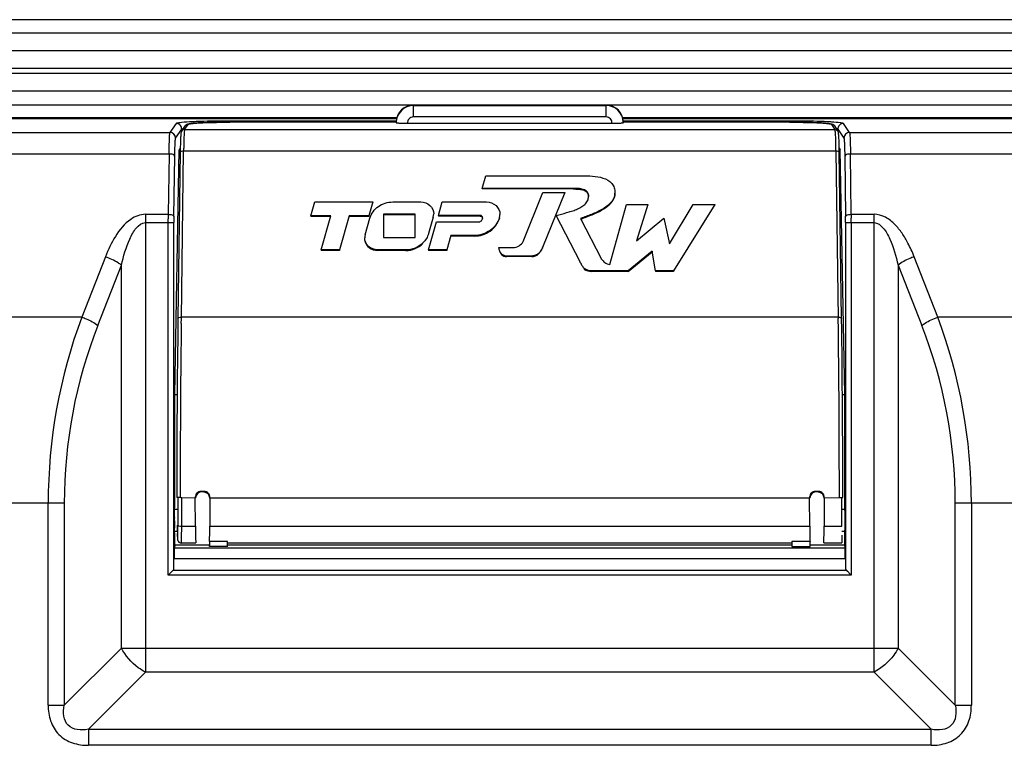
# Model space of a CAD drawing. Header units: inches. Extents: x 0 to 58.5, y 0 to 41.3.
# Tile 19 of 22: x 43.6 to 47, y 23.7 to 26.2. Entities that reach past the tile are written whole.
import ezdxf

# ---------------------------------------------------------------- set-up
doc = ezdxf.new("R2010")
doc.units = ezdxf.units.IN
doc.header["$LTSCALE"] = 3.215551
doc.header["$MEASUREMENT"] = 0
doc.layers.add('3D-TOPRW1000WD_1_1_1-SHAPE', color=7, linetype='CONTINUOUS')

msp = doc.modelspace()

# ---------------------------------------------------------------- linework, layer by layer
at = {"layer": '3D-TOPRW1000WD_1_1_1-SHAPE', "color": 7, "linetype": 'CONTINUOUS'}
for p, q in [((50.627701, 26.222414), (39.958249, 26.222414)), ((40.054799, 26.177071), (50.531144, 26.177071)), ((40.292975, 26.116115), (50.292975, 26.116115)), ((50.292975, 26.053123), (40.292975, 26.053123)), ((40.292975, 26.037375), (50.292975, 26.037375)), ((50.292975, 25.974383), (40.292975, 25.974383)), ((40.312499, 25.927139), (50.273451, 25.927139)), ((44.958329, 25.92576), (44.958329, 25.885141)), ((45.627622, 25.92576), (44.958329, 25.92576)), ((44.958329, 25.924457), (45.627621, 25.924457)), ((45.627621, 25.885141), (45.627622, 25.92576)), ((44.901485, 25.881746), (40.357895, 25.881746)), ((40.359336, 25.880302), (44.901049, 25.880302)), ((45.627637, 25.885142), (44.958319, 25.885141)), ((50.228055, 25.881746), (45.684465, 25.881746)), ((45.684902, 25.880302), (50.226614, 25.880302)), ((44.135843, 25.862841), (44.114964, 25.831511)), ((44.134637, 25.811854), (44.155512, 25.843184)), ((44.155512, 25.83636), (44.155512, 25.843184)), ((44.155689, 25.83636), (44.167595, 25.854228)), ((44.165519, 25.841605), (44.177424, 25.859467)), ((44.165519, 25.841605), (46.420432, 25.841605)), ((44.320725, 25.872201), (44.899628, 25.872201)), ((44.320766, 25.872201), (44.320766, 25.866851)), ((44.899628, 25.866841), (44.322975, 25.866841)), ((44.323005, 25.866857), (44.323005, 25.866841)), ((44.899275, 25.865429), (44.899273, 25.866667)), ((44.938762, 25.863366), (45.647187, 25.863366)), ((46.263053, 25.866841), (45.686322, 25.866841)), ((45.68646, 25.872201), (46.265195, 25.872201)), ((45.686677, 25.866667), (45.686676, 25.865429)), ((46.262945, 25.866841), (46.262945, 25.866857)), ((46.265184, 25.866851), (46.265184, 25.872201)), ((46.408529, 25.859465), (46.420432, 25.841605)), ((46.418355, 25.854228), (46.430261, 25.83636)), ((46.420959, 25.839513), (46.420432, 25.841605)), ((46.424699, 25.845397), (46.427594, 25.844664)), ((46.430438, 25.843184), (46.430438, 25.836374)), ((46.430438, 25.843184), (46.451314, 25.811854)), ((46.470994, 25.831511), (46.450108, 25.862841)), ((43.275962, 25.831511), (44.114964, 25.831511)), ((44.163992, 25.828319), (44.163133, 25.808596)), ((46.422817, 25.808596), (46.421958, 25.828319)), ((46.470994, 25.831511), (47.309988, 25.831511)), ((44.150686, 25.776768), (44.147205, 25.771545)), ((46.435264, 25.776768), (46.438745, 25.771545)), ((44.111782, 25.756599), (43.277798, 25.756595)), ((44.111782, 25.756599), (44.109084, 25.547397)), ((44.128757, 25.540226), (44.131615, 25.74943)), ((44.131507, 24.922889), (44.147205, 25.771545)), ((44.150452, 25.762399), (44.142583, 25.186458)), ((44.147205, 25.771545), (44.150446, 25.771545)), ((44.154334, 25.1863), (44.162256, 25.766692)), ((46.423694, 25.766692), (44.162256, 25.766692)), ((46.423694, 25.766692), (46.431623, 25.186361)), ((46.443367, 25.186458), (46.435498, 25.7624)), ((46.435504, 25.771545), (46.438745, 25.771545)), ((46.454443, 24.922889), (46.438745, 25.771545)), ((46.454335, 25.749429), (46.457193, 25.540225)), ((46.477026, 25.547398), (46.474009, 25.756598)), ((47.308152, 25.756595), (46.474009, 25.756598)), ((45.197046, 25.637428), (45.210376, 25.681439)), ((45.210376, 25.681439), (45.54325, 25.681439)), ((45.197046, 25.637428), (45.197046, 25.635276)), ((45.513123, 25.637428), (45.197046, 25.637428)), ((45.513123, 25.635276), (45.513123, 25.637428)), ((45.513123, 25.635276), (45.197046, 25.635276)), ((45.339295, 25.453375), (45.407263, 25.622803)), ((45.483802, 25.622803), (45.406826, 25.432242)), ((45.407263, 25.622803), (45.483802, 25.622803)), ((45.483802, 25.622803), (45.483802, 25.620651)), ((45.657764, 25.622615), (45.657764, 25.620464)), ((44.603588, 25.541776), (44.617549, 25.590355)), ((44.617549, 25.590355), (44.818672, 25.590355)), ((44.818672, 25.590355), (44.804681, 25.541776)), ((44.818672, 25.590355), (44.818672, 25.588204)), ((44.887293, 25.590355), (44.984786, 25.590355)), ((45.045532, 25.543512), (45.05898, 25.590355)), ((45.05898, 25.590355), (45.212575, 25.590355)), ((45.639453, 25.373684), (45.697754, 25.58139)), ((45.697754, 25.58139), (45.771534, 25.58139)), ((45.771534, 25.58139), (45.732251, 25.455797)), ((45.771534, 25.58139), (45.771534, 25.579238)), ((45.847107, 25.444679), (45.92862, 25.58139)), ((46.004059, 25.58139), (45.860584, 25.351462)), ((45.92862, 25.58139), (46.004059, 25.58139)), ((46.004059, 25.58139), (46.004059, 25.579238)), ((44.030146, 25.547397), (44.030146, 23.959868)), ((44.030146, 25.547397), (44.109084, 25.547397)), ((44.603588, 25.541776), (44.603588, 25.539624)), ((44.672859, 25.541776), (44.603588, 25.541776)), ((44.672859, 25.539624), (44.603588, 25.539624)), ((44.639048, 25.424223), (44.672859, 25.541776)), ((44.735881, 25.541776), (44.70207, 25.424223)), ((44.735881, 25.541776), (44.735881, 25.539624)), ((44.804681, 25.541776), (44.735881, 25.541776)), ((44.804681, 25.539624), (44.735881, 25.539624)), ((44.791579, 25.476496), (44.808028, 25.533705)), ((44.804681, 25.541776), (44.804681, 25.539624)), ((44.854751, 25.547594), (44.854751, 25.466975)), ((44.964654, 25.547594), (44.854751, 25.547594)), ((44.964654, 25.545442), (44.854751, 25.545442)), ((44.964654, 25.466975), (44.964654, 25.547594)), ((45.027862, 25.538076), (45.011401, 25.480862)), ((45.027862, 25.535924), (45.027862, 25.538076)), ((45.029382, 25.546673), (45.029382, 25.548825)), ((45.045532, 25.543512), (45.045532, 25.54136)), ((45.189876, 25.543512), (45.045532, 25.543512)), ((45.189876, 25.54136), (45.045532, 25.54136)), ((45.189876, 25.54136), (45.189876, 25.543512)), ((45.198884, 25.535123), (45.198884, 25.532971)), ((45.257143, 25.535542), (45.257143, 25.53339)), ((45.258878, 25.545084), (45.258878, 25.547235)), ((45.453845, 25.543523), (45.453845, 25.541371)), ((45.536914, 25.382195), (45.453845, 25.543523)), ((45.732251, 25.455797), (45.827186, 25.534224)), ((45.827186, 25.534224), (45.847107, 25.444679)), ((46.477026, 25.547397), (46.476949, 25.53373)), ((46.477026, 25.547398), (46.555804, 25.547397)), ((46.555804, 23.959868), (46.555804, 25.547397)), ((44.030146, 25.518707), (44.128615, 25.518708)), ((44.108771, 25.518708), (44.108993, 25.531611)), ((44.108942, 24.296353), (44.108771, 25.518708)), ((44.128615, 24.318798), (44.128615, 25.518707)), ((45.011188, 25.424328), (45.038966, 25.520801)), ((45.038966, 25.520801), (45.183505, 25.520801)), ((45.538648, 25.533178), (45.610608, 25.392426)), ((46.457335, 25.518708), (46.555804, 25.518707)), ((46.457335, 25.518707), (46.457335, 24.318798)), ((46.477008, 25.518708), (46.477008, 24.296353)), ((44.790061, 25.463602), (44.790061, 25.465754)), ((44.854751, 25.466975), (44.964654, 25.466975)), ((45.011401, 25.480862), (45.011401, 25.47871)), ((45.088598, 25.474224), (45.074231, 25.424328)), ((45.088598, 25.474224), (45.088598, 25.472072)), ((45.170184, 25.474224), (45.088598, 25.474224)), ((45.170184, 25.472072), (45.088598, 25.472072)), ((45.170184, 25.472072), (45.170184, 25.474224)), ((45.255322, 25.429966), (45.255322, 25.432117)), ((45.255322, 25.432117), (45.304529, 25.432117)), ((43.890952, 25.400034), (43.809074, 25.190763)), ((44.639048, 25.424223), (44.639048, 25.422071)), ((44.70207, 25.424223), (44.639048, 25.424223)), ((44.70207, 25.422071), (44.639048, 25.422071)), ((44.70207, 25.424223), (44.70207, 25.422071)), ((44.834657, 25.424223), (44.834657, 25.422071)), ((44.93214, 25.424223), (44.834657, 25.424223)), ((44.93214, 25.422071), (44.834657, 25.422071)), ((44.93214, 25.422071), (44.93214, 25.424223)), ((45.011188, 25.424328), (45.011188, 25.422176)), ((45.074231, 25.424328), (45.011188, 25.424328)), ((45.074231, 25.422176), (45.011188, 25.422176)), ((45.074231, 25.424328), (45.074231, 25.422176)), ((45.281677, 25.402788), (45.281677, 25.400637)), ((45.36908, 25.402788), (45.281677, 25.402788)), ((45.36908, 25.400637), (45.281677, 25.400637)), ((45.36908, 25.400637), (45.36908, 25.402788)), ((45.786292, 25.419721), (45.702955, 25.351462)), ((45.702955, 25.34931), (45.786292, 25.417569)), ((45.786292, 25.419721), (45.786292, 25.417569)), ((45.798133, 25.351462), (45.786292, 25.419721)), ((46.776876, 25.190763), (46.694998, 25.400034)), ((43.864752, 25.162073), (43.946629, 25.371344)), ((43.946629, 24.043384), (43.946629, 25.371344)), ((45.536914, 25.380044), (45.536914, 25.382195)), ((46.639321, 25.371344), (46.639321, 24.043384)), ((46.639321, 25.371344), (46.721198, 25.162073)), ((45.551294, 25.359812), (45.551294, 25.35766)), ((45.576526, 25.351462), (45.576526, 25.34931)), ((45.702955, 25.351462), (45.576526, 25.351462)), ((45.702955, 25.34931), (45.576526, 25.34931)), ((45.702955, 25.351462), (45.702955, 25.34931)), ((45.798133, 25.351462), (45.798133, 25.34931)), ((45.860584, 25.351462), (45.798133, 25.351462)), ((45.860584, 25.34931), (45.798133, 25.34931)), ((45.860584, 25.351462), (45.860584, 25.34931)), ((43.809074, 25.190763), (40.419728, 25.190763)), ((44.154092, 25.168305), (44.154333, 25.186309)), ((46.431563, 25.190763), (44.154393, 25.190763)), ((50.166222, 25.190763), (46.776876, 25.190763)), ((44.152732, 25.053414), (44.152211, 25.000556)), ((44.131507, 24.530989), (44.131507, 24.922889)), ((44.131507, 24.922889), (44.139818, 24.922889)), ((46.446132, 24.922889), (46.454443, 24.922889)), ((46.454443, 24.530988), (46.454443, 24.922889)), ((44.233595, 24.58626), (44.222433, 24.58626)), ((44.231954, 24.584619), (44.224074, 24.584619)), ((46.363517, 24.58626), (46.352355, 24.58626)), ((46.361876, 24.584619), (46.353996, 24.584619)), ((43.74838, 24.545249), (40.307736, 24.545249)), ((43.692702, 23.845135), (43.692702, 24.545249)), ((43.74838, 24.545249), (43.74838, 23.845135)), ((44.150352, 24.564934), (44.138495, 24.564934)), ((44.141935, 24.564934), (44.141711, 24.469389)), ((44.15549, 24.465814), (44.155719, 24.563629)), ((44.202745, 24.563613), (44.155719, 24.563629)), ((44.202745, 24.566584), (44.202745, 24.563613)), ((44.203202, 24.465814), (44.202745, 24.563613)), ((44.253284, 24.56361), (44.252827, 24.465814)), ((44.253284, 24.56361), (44.253284, 24.566584)), ((46.332666, 24.56361), (44.253284, 24.56361)), ((46.332666, 24.566584), (46.332666, 24.56361)), ((46.333123, 24.465814), (46.332666, 24.56361)), ((46.381558, 24.564937), (46.383205, 24.566584)), ((46.383205, 24.56361), (46.382748, 24.465814)), ((46.383205, 24.56361), (46.383205, 24.566584)), ((46.435571, 24.564491), (46.383205, 24.56361)), ((46.435571, 24.564934), (46.447525, 24.564934)), ((46.444124, 24.465814), (46.443892, 24.564934)), ((46.83757, 23.845135), (46.83757, 24.545249)), ((50.278214, 24.545249), (46.83757, 24.545249)), ((46.893248, 24.545249), (46.893248, 23.845135)), ((44.130791, 24.524929), (44.131163, 24.52941)), ((44.131163, 24.52941), (44.131507, 24.530989)), ((44.131507, 24.524768), (44.141231, 24.524768)), ((46.444719, 24.524768), (46.454443, 24.524768)), ((46.454794, 24.529351), (46.454443, 24.530988)), ((46.455161, 24.524911), (46.454794, 24.529351)), ((44.130791, 24.447458), (44.130336, 24.458942)), ((44.141231, 24.447619), (44.131507, 24.447619)), ((44.131507, 24.401139), (44.131507, 24.441398)), ((44.141231, 24.44762), (44.141471, 24.468945)), ((44.141231, 24.447619), (44.141231, 24.421698)), ((44.15549, 24.465814), (44.203202, 24.465814)), ((44.252827, 24.465814), (46.333123, 24.465814)), ((46.382748, 24.465814), (46.444124, 24.465814)), ((46.454443, 24.447619), (46.444719, 24.447619)), ((46.454443, 24.401139), (46.454443, 24.4414)), ((46.455161, 24.447477), (46.455621, 24.459217)), ((44.141444, 24.429726), (44.141231, 24.421699)), ((44.141231, 24.421698), (44.141433, 24.418638)), ((44.204291, 24.407481), (44.15496, 24.407482)), ((44.155264, 24.421347), (44.155293, 24.424368)), ((44.252008, 24.41305), (44.251754, 24.395745)), ((44.314629, 24.41305), (44.252008, 24.41305)), ((44.314629, 24.395745), (44.314629, 24.41305)), ((46.271321, 24.407481), (44.314629, 24.407481)), ((46.271321, 24.41305), (46.271321, 24.395745)), ((46.333942, 24.41305), (46.271321, 24.41305)), ((46.334196, 24.395745), (46.333942, 24.41305)), ((46.444517, 24.407481), (46.381659, 24.407481)), ((44.131507, 24.401139), (44.130701, 24.391218)), ((44.130701, 24.35401), (44.130701, 24.391218)), ((44.130701, 24.391218), (46.455249, 24.391218)), ((44.131507, 24.401139), (44.251726, 24.401139)), ((44.251754, 24.395745), (44.251636, 24.398653)), ((44.314629, 24.395745), (44.251741, 24.395745)), ((44.314629, 24.401139), (46.271321, 24.401139)), ((46.271321, 24.395745), (46.334209, 24.395745)), ((46.334224, 24.401139), (46.454443, 24.401139)), ((46.455249, 24.391218), (46.454443, 24.401139)), ((46.455249, 24.35401), (46.455249, 24.391218)), ((44.130701, 24.35401), (46.455249, 24.35401)), ((44.125901, 24.313312), (44.108942, 24.296353)), ((44.125901, 24.313312), (46.460049, 24.313312)), ((46.460049, 24.313312), (46.477008, 24.296353)), ((46.477008, 24.296353), (44.108942, 24.296353)), ((43.946629, 24.043384), (43.74838, 23.845135)), ((43.946629, 24.043384), (46.639321, 24.043384)), ((46.83757, 23.845135), (46.639321, 24.043384)), ((43.831897, 23.761618), (44.030146, 23.959868)), ((46.555804, 23.959868), (44.030146, 23.959868)), ((46.555804, 23.959868), (46.754053, 23.761618)), ((43.692702, 23.845135), (43.74838, 23.845135)), ((46.83757, 23.845135), (46.893248, 23.845135)), ((43.831897, 23.761618), (43.831897, 23.705941)), ((43.831897, 23.761618), (46.754053, 23.761618)), ((46.754053, 23.705941), (46.754053, 23.761618)), ((46.754053, 23.705941), (43.831897, 23.705941))]:
    msp.add_line(p, q, dxfattribs=at)
for points in [[(44.125901, 24.313312), (44.123977, 24.311353), (44.121624, 24.309035)], [(46.460049, 24.313312), (46.462008, 24.311388), (46.464326, 24.309035)], [(44.115911, 24.303323), (44.112542, 24.299995), (44.108942, 24.296353)], [(46.470039, 24.303322), (46.473366, 24.299953), (46.477008, 24.296353)]]:
    msp.add_lwpolyline(points, dxfattribs=at)
for centre, radius, start, end in [((44.958345, 25.866693), 0.059067, 90.015524, 176.103188), ((44.958328, 25.865394), 0.059063, 89.998717, 174.809704), ((45.627609, 25.866709), 0.059052, 0.04871, 89.988664), ((45.627622, 25.865394), 0.059064, 4.964893, 90.000792), ((44.958346, 25.865441), 0.019701, 90.077147, 186.047183), ((45.627604, 25.865441), 0.019702, 353.952931, 89.903446), ((44.177377, 25.847714), 0.011754, 133.830515, 146.340543), ((44.957603, 25.86666), 0.058329, 176.020883, 179.99259), ((44.956985, 25.865434), 0.05771, 178.589285, 180.005383), ((44.957786, 25.86541), 0.058512, 174.807739, 178.584165), ((45.628091, 25.865404), 0.058585, 2.172337, 4.96422), ((45.628835, 25.865433), 0.057841, 359.996127, 2.171325), ((46.408571, 25.847712), 0.011756, 33.661374, 46.147595), ((44.114933, 25.811808), 0.019703, 0.130965, 89.905672), ((45.89706, 25.753034), 1.734816, 178.16461, 179.044982), ((44.479812, 25.747938), 1.943951, 1.002475, 1.788133), ((46.420486, 25.829852), 0.011744, 33.736215, 44.964815), ((46.471017, 25.811809), 0.019703, 90.07997, 179.869661), ((46.91708, 25.733047), 2.75503, 178.982946, 179.300276), ((43.671482, 25.733081), 2.752418, 0.699665, 1.017296), ((45.409717, 25.53202), 1.300724, 179.322636, 180.018009), ((45.705109, 25.51908), 1.576494, 179.231474, 180.013579), ((44.990434, 25.548848), 0.038948, 343.947946, 359.965037), ((45.218412, 25.547264), 0.040466, 343.16722, 359.959696), ((45.284431, 26.281471), 0.792334, 288.714041, 289.894173), ((44.881212, 25.519083), 1.576123, 359.986335, 0.768596), ((45.258603, 25.521476), 1.218408, 359.869824, 0.57625), ((44.829008, 25.46573), 0.038947, 163.957565, 179.965099), ((45.53705, 24.546001), 1.844348, 159.537871, 180.023347), ((45.441294, 24.545249), 1.692914, 158.632005, 179.999992), ((90.478519, 24.561028), 46.340157, 179.2266837, 179.9951704), ((88.150819, 24.59013), 44.000526, 179.2471007, 179.3967181), ((2.451706, 24.596223), 43.983876, 359.9587158, 0.7687687), ((-1.566096, 24.549663), 48.013686, 0.0182226, 0.7599228), ((45.144656, 24.545249), 1.692914, 0.000004, 21.367996), ((45.048899, 24.546), 1.844349, 359.976656, 20.462125), ((88.769445, 24.592233), 44.619102, 179.4756613, 180.0349879), ((44.222425, 24.56658), 0.01968, 89.975286, 179.991261), ((44.233604, 24.56658), 0.01968, 0.008517, 90.024917), ((46.352346, 24.56658), 0.01968, 89.975286, 179.991261), ((46.363525, 24.56658), 0.01968, 0.008517, 90.024917), ((45.324772, 24.486148), 1.194761, 179.533163, 180.904811), ((44.92884, 24.479967), 0.798781, 180.909945, 181.508228), ((39.301396, 24.479671), 4.840326, 359.496257, 359.878284), ((37.365826, 24.476353), 6.789672, 359.6336865, 359.9110695), ((45.646764, 24.480174), 0.809128, 358.515832, 359.103434), ((44.154957, 24.421257), 0.013775, 190.959383, 270.012582), ((42.753621, 24.450555), 1.38798, 359.140138, 359.44522), ((40.723611, 24.455213), 3.431821, 359.485027, 359.628215)]:
    msp.add_arc(centre, radius, start, end, dxfattribs=at)
for centre, major_axis, ratio, start_param, end_param in [((44.20453, 24.486194), (0, 0.07874), 0.01745506, -4.45058959, -3.24176007), ((44.251499, 24.486194), (0, 0.07874), 0.01745506, -2.7622956, -1.83259571), ((46.334451, 24.486194), (0, 0.07874), 0.01745506, -4.45058959, -3.52088971), ((46.38142, 24.486194), (0, 0.07874), 0.01745506, -3.04142523, -1.83259571), ((46.444787, 24.486194), (0, 0.07874), 0.00872687, -3.99728424, -3.24176007), ((44.108942, 24.319203), (0.019685, 0), 0.58939858, -0.53258787, -0.03490659), ((46.477008, 24.319203), (0.019685, 0), 0.58939858, -3.10668607, -2.60900478)]:
    msp.add_ellipse(centre, major_axis=major_axis, ratio=ratio, start_param=start_param, end_param=end_param, dxfattribs=at)
for points in [[(44.145876, 25.860018), (44.142872, 25.861764), (44.139317, 25.862835), (44.135842, 25.862842)], [(44.154816, 25.84812), (44.15351, 25.852906), (44.150165, 25.857525), (44.145876, 25.860018)], [(44.155512, 25.843184), (44.155509, 25.844845), (44.155254, 25.846517), (44.154816, 25.84812)], [(44.155698, 25.836375), (44.157757, 25.83946), (44.161811, 25.841613), (44.165521, 25.841605)], [(44.177427, 25.859473), (44.174486, 25.859479), (44.171359, 25.858229), (44.169238, 25.856193)], [(46.416715, 25.85619), (46.414594, 25.858228), (46.411466, 25.859479), (46.408525, 25.859473)], [(46.420431, 25.841605), (46.423447, 25.841611), (46.426664, 25.840286), (46.428795, 25.838151)], [(46.431222, 25.848434), (46.43073, 25.846735), (46.430441, 25.844953), (46.430438, 25.843184)], [(45.189876, 25.54136), (45.193457, 25.54136), (45.197624, 25.538523), (45.19859, 25.535074)], [(45.453845, 25.543523), (45.46615, 25.545527), (45.478067, 25.54953), (45.489917, 25.553402)], [(45.011401, 25.480862), (45.007909, 25.468725), (45.000932, 25.457233), (44.991965, 25.44834)], [(45.40691, 25.432271), (45.40691, 25.431558), (45.40645, 25.43068), (45.406904, 25.43013)], [(45.576526, 25.351462), (45.567667, 25.351462), (45.557845, 25.353848), (45.551294, 25.359812)], [(45.551294, 25.35766), (45.557845, 25.351696), (45.567667, 25.34931), (45.576526, 25.34931)], [(44.210155, 24.578856), (44.206604, 24.575305), (44.204392, 24.569958), (44.204392, 24.564937)], [(44.218982, 24.583939), (44.215703, 24.583059), (44.212556, 24.581257), (44.210155, 24.578856)], [(44.224074, 24.584619), (44.222362, 24.584619), (44.220636, 24.584383), (44.218982, 24.583939)], [(44.231954, 24.584619), (44.233667, 24.584619), (44.235393, 24.584383), (44.237047, 24.583939)], [(44.237047, 24.583939), (44.240326, 24.583059), (44.243473, 24.581257), (44.245874, 24.578856)], [(44.245874, 24.578856), (44.249425, 24.575305), (44.251636, 24.569959), (44.251636, 24.564937)], [(46.340076, 24.578856), (46.336525, 24.575305), (46.334314, 24.569958), (46.334314, 24.564937)], [(46.348904, 24.583939), (46.345624, 24.583059), (46.342477, 24.581257), (46.340076, 24.578856)], [(46.353996, 24.584619), (46.352283, 24.584619), (46.350557, 24.584383), (46.348904, 24.583939)], [(46.361876, 24.584619), (46.363588, 24.584619), (46.365314, 24.584383), (46.366968, 24.583939)], [(46.366968, 24.583939), (46.370247, 24.583059), (46.373394, 24.581257), (46.375795, 24.578856)], [(46.375795, 24.578856), (46.379346, 24.575305), (46.381558, 24.569959), (46.381558, 24.564937)], [(44.152632, 24.564934), (44.152054, 24.565428), (44.150771, 24.564351), (44.150351, 24.564986)], [(44.155719, 24.563625), (44.154712, 24.563625), (44.153367, 24.564109), (44.153065, 24.56507)]]:
    msp.add_open_spline(points, degree=3, dxfattribs=at)
for points, knots in [([(44.135843, 25.862841), (44.136568, 25.863768), (44.140538, 25.864647), (44.14394, 25.865386), (44.146413, 25.865753)], [0, 0, 0, 0, 0.3201096, 1, 1, 1, 1]), ([(44.146413, 25.865753), (44.149161, 25.866161), (44.164376, 25.867957), (44.179679, 25.868843), (44.192202, 25.869477)], [0, 0, 0, 0, 0.18134511, 1, 1, 1, 1]), ([(44.155512, 25.843183), (44.155871, 25.843784), (44.158011, 25.844597), (44.159912, 25.845109), (44.161251, 25.845397)], [0, 0, 0, 0, 0.3381177, 1, 1, 1, 1]), ([(44.165519, 25.841605), (44.164815, 25.840433), (44.164764, 25.83571), (44.164178, 25.83141), (44.163992, 25.828319)], [0, 0, 0, 0, 0.30625934, 1, 1, 1, 1]), ([(44.323012, 25.866858), (44.304456, 25.866857), (44.270337, 25.866536), (44.224317, 25.865077), (44.192445, 25.862972), (44.171471, 25.860151), (44.167544, 25.854137)], [0, 0, 0, 0, 0.35426142, 0.65591294, 0.86286234, 1, 1, 1, 1]), ([(44.177424, 25.859467), (44.177502, 25.859586), (44.178243, 25.860208), (44.179194, 25.860439), (44.179969, 25.86065)], [0, 0, 0, 0, 0.15018752, 1, 1, 1, 1]), ([(44.179969, 25.86065), (44.180797, 25.860876), (44.185714, 25.861922), (44.19072, 25.862438), (44.194863, 25.862839)], [0, 0, 0, 0, 0.17101379, 1, 1, 1, 1]), ([(44.192202, 25.869477), (44.201445, 25.869944), (44.244265, 25.871673), (44.287126, 25.872188), (44.320725, 25.872201)], [0, 0, 0, 0, 0.21595615, 1, 1, 1, 1]), ([(44.194863, 25.862839), (44.212647, 25.864562), (44.255389, 25.866212), (44.298109, 25.86684), (44.322975, 25.866841)], [0, 0, 0, 0, 0.41811486, 1, 1, 1, 1]), ([(44.899275, 25.865429), (44.899275, 25.865141), (44.900752, 25.864929), (44.902588, 25.864529), (44.906426, 25.864242), (44.909211, 25.864055), (44.910848, 25.863969)], [0, 0, 0, 0, 0.07359016, 0.2680764, 0.58096314, 1, 1, 1, 1]), ([(44.910848, 25.863969), (44.91284, 25.863865), (44.92214, 25.863481), (44.93145, 25.863366), (44.938762, 25.863366)], [0, 0, 0, 0, 0.21437019, 1, 1, 1, 1]), ([(45.647187, 25.863366), (45.652222, 25.863366), (45.661503, 25.863462), (45.672529, 25.863786), (45.679528, 25.86424), (45.683361, 25.864529), (45.685197, 25.864929), (45.686676, 25.865141), (45.686676, 25.865429)], [0, 0, 0, 0, 0.38088008, 0.70404146, 0.82806406, 0.92067009, 0.97823265, 1, 1, 1, 1]), ([(46.418409, 25.854136), (46.414482, 25.86015), (46.393509, 25.862971), (46.361638, 25.865077), (46.315619, 25.866536), (46.281501, 25.866857), (46.262945, 25.866858)], [0, 0, 0, 0, 0.13713924, 0.34408404, 0.64573261, 1, 1, 1, 1]), ([(46.263053, 25.866841), (46.287911, 25.86684), (46.330613, 25.86621), (46.373337, 25.864559), (46.39111, 25.862836)], [0, 0, 0, 0, 0.58195055, 1, 1, 1, 1]), ([(46.265195, 25.872201), (46.276999, 25.872201), (46.319975, 25.871967), (46.362961, 25.871043), (46.394095, 25.869459)], [0, 0, 0, 0, 0.27464775, 1, 1, 1, 1]), ([(46.39111, 25.862836), (46.395272, 25.862433), (46.400751, 25.861917), (46.406348, 25.860567), (46.408206, 25.859959), (46.408529, 25.859465)], [0, 0, 0, 0, 0.70226086, 0.90097975, 1, 1, 1, 1]), ([(46.394095, 25.869459), (46.398882, 25.869216), (46.414058, 25.868331), (46.429257, 25.867271), (46.439559, 25.865749)], [0, 0, 0, 0, 0.31516663, 1, 1, 1, 1]), ([(46.427594, 25.844664), (46.427956, 25.844553), (46.428941, 25.8442), (46.430081, 25.843782), (46.430438, 25.843184)], [0, 0, 0, 0, 0.35206178, 1, 1, 1, 1]), ([(46.450113, 25.862842), (46.446001, 25.862835), (46.437407, 25.860044), (46.432403, 25.85251), (46.431222, 25.848434)], [0, 0, 0, 0, 0.49211443, 1, 1, 1, 1]), ([(46.439559, 25.865749), (46.442044, 25.865382), (46.445375, 25.864619), (46.449465, 25.863806), (46.450108, 25.862841)], [0, 0, 0, 0, 0.68426749, 1, 1, 1, 1]), ([(44.111782, 25.756597), (44.11197, 25.766371), (44.112361, 25.78395), (44.112886, 25.804508), (44.113505, 25.817502), (44.11387, 25.824237), (44.114408, 25.828602), (44.114609, 25.83089), (44.114964, 25.831511)], [0, 0, 0, 0, 0.39082696, 0.70314101, 0.82158901, 0.91164468, 0.97139261, 1, 1, 1, 1]), ([(44.131615, 25.74943), (44.131727, 25.757577), (44.131975, 25.772251), (44.132703, 25.791188), (44.133226, 25.803389), (44.134071, 25.809432), (44.134302, 25.811354), (44.134637, 25.811854)], [0, 0, 0, 0, 0.39065429, 0.70284761, 0.91133034, 0.97114795, 1, 1, 1, 1]), ([(44.155699, 25.836374), (44.153613, 25.833254), (44.152514, 25.824234), (44.151583, 25.808723), (44.150873, 25.787621), (44.150568, 25.77152), (44.150446, 25.762549)], [0, 0, 0, 0, 0.15161353, 0.34816083, 0.63761074, 1, 1, 1, 1]), ([(46.421958, 25.828319), (46.421885, 25.829535), (46.421633, 25.833271), (46.421355, 25.837015), (46.420959, 25.839513)], [0, 0, 0, 0, 0.32501602, 1, 1, 1, 1]), ([(46.435504, 25.762548), (46.435382, 25.771518), (46.435077, 25.78762), (46.434367, 25.808722), (46.433436, 25.824233), (46.432337, 25.833253), (46.430251, 25.836374)], [0, 0, 0, 0, 0.36238924, 0.65184081, 0.84838996, 1, 1, 1, 1]), ([(46.451314, 25.811854), (46.451648, 25.811353), (46.45188, 25.809431), (46.452724, 25.803387), (46.453247, 25.791186), (46.453975, 25.772248), (46.454223, 25.757575), (46.454335, 25.749429)], [0, 0, 0, 0, 0.02886744, 0.08870525, 0.29719889, 0.60937611, 1, 1, 1, 1]), ([(46.470994, 25.831511), (46.471342, 25.830886), (46.471545, 25.828605), (46.472083, 25.824236), (46.472446, 25.817502), (46.473067, 25.804508), (46.47361, 25.783951), (46.473897, 25.766371), (46.474009, 25.756596)], [0, 0, 0, 0, 0.02858559, 0.08834196, 0.17840157, 0.29685185, 0.60917026, 1, 1, 1, 1]), ([(44.131615, 25.749425), (44.131383, 25.752031), (44.12298, 25.755983), (44.116436, 25.756558), (44.111782, 25.756599)], [0, 0, 0, 0, 0.35982884, 1, 1, 1, 1]), ([(44.162259, 25.766691), (44.159454, 25.766725), (44.155582, 25.766554), (44.150473, 25.764077), (44.150446, 25.762549)], [0, 0, 0, 0, 0.64738512, 1, 1, 1, 1]), ([(46.435504, 25.76255), (46.435476, 25.764078), (46.430367, 25.766553), (46.426497, 25.766725), (46.423694, 25.766691)], [0, 0, 0, 0, 0.35296701, 1, 1, 1, 1]), ([(46.474009, 25.756597), (46.469389, 25.756543), (46.462888, 25.755958), (46.454566, 25.752014), (46.454335, 25.749425)], [0, 0, 0, 0, 0.63994902, 1, 1, 1, 1]), ([(45.54325, 25.681439), (45.555477, 25.681439), (45.579987, 25.680483), (45.615938, 25.675422), (45.644494, 25.661223), (45.656359, 25.640071), (45.657764, 25.628381), (45.657764, 25.622615)], [0, 0, 0, 0, 0.25491035, 0.50973494, 0.75927001, 0.87979389, 1, 1, 1, 1]), ([(45.566199, 25.609592), (45.5662, 25.614909), (45.563408, 25.626706), (45.547361, 25.635036), (45.53043, 25.63702), (45.51888, 25.637428), (45.513123, 25.637428)], [0, 0, 0, 0, 0.23682599, 0.48692705, 0.74359124, 1, 1, 1, 1]), ([(45.513123, 25.635276), (45.518688, 25.635276), (45.529858, 25.634908), (45.546264, 25.633023), (45.561974, 25.625818), (45.56584, 25.614725), (45.566139, 25.609585)], [0, 0, 0, 0, 0.25591156, 0.51226672, 0.7632703, 1, 1, 1, 1]), ([(45.524256, 25.564349), (45.529327, 25.566649), (45.539263, 25.571611), (45.552992, 25.580858), (45.563779, 25.593464), (45.566199, 25.604343), (45.566199, 25.609592)], [0, 0, 0, 0, 0.25616674, 0.51002111, 0.7585438, 1, 1, 1, 1]), ([(45.657764, 25.622615), (45.657764, 25.616323), (45.655079, 25.603453), (45.643852, 25.587424), (45.628983, 25.574607), (45.606597, 25.560507), (45.57632, 25.546582), (45.55129, 25.53747), (45.538648, 25.533178)], [0, 0, 0, 0, 0.1199795, 0.24211341, 0.36651279, 0.49226006, 0.7454649, 1, 1, 1, 1]), ([(45.55405, 25.536422), (45.565309, 25.540504), (45.587568, 25.549272), (45.619354, 25.565225), (45.643264, 25.583318), (45.655631, 25.603285), (45.657764, 25.614808), (45.657764, 25.620464)], [0, 0, 0, 0, 0.25488684, 0.50823953, 0.757516, 0.87962717, 1, 1, 1, 1]), ([(44.808028, 25.533705), (44.81266, 25.549812), (44.834602, 25.579876), (44.869828, 25.590355), (44.887293, 25.590355)], [0, 0, 0, 0, 0.48969315, 1, 1, 1, 1]), ([(44.984786, 25.590355), (44.996052, 25.590355), (45.019087, 25.582214), (45.029382, 25.559538), (45.029382, 25.548825)], [0, 0, 0, 0, 0.51257562, 1, 1, 1, 1]), ([(45.212575, 25.590355), (45.224272, 25.590355), (45.248189, 25.581903), (45.258878, 25.558359), (45.258878, 25.547235)], [0, 0, 0, 0, 0.51257562, 1, 1, 1, 1]), ([(44.030146, 25.547397), (44.020936, 25.547398), (44.002495, 25.543962), (43.962685, 25.522252), (43.922927, 25.47213), (43.900502, 25.424445), (43.890952, 25.400034)], [0, 0, 0, 0, 0.12959574, 0.25770513, 0.63114348, 1, 1, 1, 1]), ([(44.109084, 25.547397), (44.113703, 25.547342), (44.120204, 25.546758), (44.128526, 25.542813), (44.128757, 25.540225)], [0, 0, 0, 0, 0.63994939, 1, 1, 1, 1]), ([(45.257143, 25.535542), (45.251847, 25.518038), (45.227631, 25.48554), (45.189232, 25.474224), (45.170184, 25.474224)], [0, 0, 0, 0, 0.48982488, 1, 1, 1, 1]), ([(45.183505, 25.520801), (45.18739, 25.520801), (45.195336, 25.523606), (45.198884, 25.531428), (45.198884, 25.535123)], [0, 0, 0, 0, 0.5125774, 1, 1, 1, 1]), ([(45.198884, 25.535123), (45.198884, 25.537285), (45.196809, 25.541868), (45.192154, 25.543512), (45.189876, 25.543512)], [0, 0, 0, 0, 0.48701097, 1, 1, 1, 1]), ([(45.489917, 25.553402), (45.495633, 25.555246), (45.507001, 25.559049), (45.518829, 25.561769), (45.524256, 25.564349)], [0, 0, 0, 0, 0.49987589, 1, 1, 1, 1]), ([(46.457193, 25.540225), (46.457425, 25.54283), (46.465828, 25.546783), (46.472372, 25.547357), (46.477026, 25.547399)], [0, 0, 0, 0, 0.35982861, 1, 1, 1, 1]), ([(46.694998, 25.400034), (46.688637, 25.416294), (46.676153, 25.444357), (46.653796, 25.48229), (46.628736, 25.513662), (46.596886, 25.539469), (46.569506, 25.547399), (46.555804, 25.547397)], [0, 0, 0, 0, 0.24547037, 0.43075934, 0.61771582, 0.807374, 1, 1, 1, 1]), ([(43.946629, 25.371344), (43.953857, 25.402132), (43.964513, 25.440122), (43.985302, 25.481979), (43.999869, 25.504309), (44.017743, 25.518707), (44.030146, 25.518707)], [0, 0, 0, 0, 0.53763936, 0.66645916, 0.78914877, 1, 1, 1, 1]), ([(45.170184, 25.472072), (45.189232, 25.472072), (45.227631, 25.483389), (45.251847, 25.515886), (45.257143, 25.53339)], [0, 0, 0, 0, 0.51017512, 1, 1, 1, 1]), ([(46.555804, 25.518707), (46.568208, 25.518707), (46.586083, 25.504306), (46.600651, 25.481975), (46.621438, 25.440119), (46.632093, 25.402131), (46.63932, 25.371344)], [0, 0, 0, 0, 0.21087073, 0.33356855, 0.46238471, 1, 1, 1, 1]), ([(44.834657, 25.424223), (44.823391, 25.424223), (44.800355, 25.432364), (44.790061, 25.45504), (44.790061, 25.465754)], [0, 0, 0, 0, 0.51257562, 1, 1, 1, 1]), ([(44.790978, 25.455254), (44.793019, 25.445999), (44.804747, 25.428278), (44.82476, 25.422071), (44.834657, 25.422071)], [0, 0, 0, 0, 0.48915903, 1, 1, 1, 1]), ([(44.991965, 25.44834), (44.984264, 25.440702), (44.965334, 25.428399), (44.943208, 25.424223), (44.93214, 25.424223)], [0, 0, 0, 0, 0.49493774, 1, 1, 1, 1]), ([(44.93214, 25.422071), (44.943208, 25.422071), (44.965334, 25.426247), (44.984264, 25.43855), (44.991965, 25.446188)], [0, 0, 0, 0, 0.50506226, 1, 1, 1, 1]), ([(45.281677, 25.402788), (45.274505, 25.402788), (45.260069, 25.410763), (45.255978, 25.425204), (45.255322, 25.432117)], [0, 0, 0, 0, 0.50807855, 1, 1, 1, 1]), ([(45.304529, 25.432117), (45.311724, 25.432117), (45.326007, 25.436409), (45.336172, 25.447229), (45.339295, 25.453375)], [0, 0, 0, 0, 0.51066621, 1, 1, 1, 1]), ([(45.406758, 25.432069), (45.405795, 25.432395), (45.405441, 25.428945), (45.403583, 25.427074), (45.402211, 25.424217), (45.400127, 25.420707), (45.396973, 25.416542), (45.392685, 25.411974), (45.387669, 25.408011), (45.37998, 25.404076), (45.373415, 25.402788), (45.36908, 25.402788)], [0, 0, 0, 0, 0.06056514, 0.11827922, 0.17917714, 0.24118698, 0.36367995, 0.48802311, 0.61384809, 0.7419149, 1, 1, 1, 1]), ([(43.946629, 25.371344), (43.94297, 25.374208), (43.925682, 25.38606), (43.906373, 25.394801), (43.890952, 25.400034)], [0, 0, 0, 0, 0.22198668, 1, 1, 1, 1]), ([(45.256299, 25.423731), (45.257607, 25.41794), (45.2632, 25.406436), (45.275507, 25.400637), (45.281677, 25.400637)], [0, 0, 0, 0, 0.4903715, 1, 1, 1, 1]), ([(45.36908, 25.400637), (45.373414, 25.400637), (45.379977, 25.401924), (45.387665, 25.405857), (45.39268, 25.409818), (45.396968, 25.414385), (45.400121, 25.418547), (45.402207, 25.422057), (45.403575, 25.424913), (45.405446, 25.426788), (45.405771, 25.430235), (45.406742, 25.429923)], [0, 0, 0, 0, 0.2580394, 0.38608484, 0.51188853, 0.63621134, 0.75868276, 0.82067905, 0.88157788, 0.93927329, 1, 1, 1, 1]), ([(46.694998, 25.400034), (46.689773, 25.39826), (46.670253, 25.390775), (46.651454, 25.380839), (46.639321, 25.371344)], [0, 0, 0, 0, 0.26372489, 1, 1, 1, 1]), ([(45.551294, 25.359812), (45.547943, 25.362747), (45.543073, 25.370444), (45.538968, 25.378262), (45.536914, 25.382195)], [0, 0, 0, 0, 0.50099914, 1, 1, 1, 1]), ([(45.610608, 25.392426), (45.614106, 25.387828), (45.621933, 25.378768), (45.63352, 25.374308), (45.639453, 25.373684)], [0, 0, 0, 0, 0.49196215, 1, 1, 1, 1]), ([(43.809074, 25.190763), (43.8143, 25.18899), (43.83382, 25.181504), (43.852618, 25.171568), (43.864752, 25.162073)], [0, 0, 0, 0, 0.26372503, 1, 1, 1, 1]), ([(44.142583, 25.186459), (44.142449, 25.187966), (44.147674, 25.190725), (44.151532, 25.190797), (44.15439, 25.190763)], [0, 0, 0, 0, 0.34604015, 1, 1, 1, 1]), ([(46.431563, 25.190763), (46.434422, 25.190797), (46.438281, 25.190726), (46.443501, 25.187964), (46.443367, 25.186459)], [0, 0, 0, 0, 0.65428475, 1, 1, 1, 1]), ([(46.721198, 25.162073), (46.724857, 25.164937), (46.742146, 25.176789), (46.761455, 25.18553), (46.776876, 25.190763)], [0, 0, 0, 0, 0.22198658, 1, 1, 1, 1]), ([(44.130051, 24.495883), (44.130074, 24.498803), (44.130194, 24.508487), (44.130386, 24.518176), (44.130791, 24.524929)], [0, 0, 0, 0, 0.30150654, 1, 1, 1, 1]), ([(46.455793, 24.467513), (46.455878, 24.472816), (46.455994, 24.491948), (46.455986, 24.511104), (46.455161, 24.524911)], [0, 0, 0, 0, 0.27715989, 1, 1, 1, 1]), ([(44.131507, 24.441399), (44.131142, 24.441887), (44.131187, 24.444108), (44.130876, 24.446034), (44.130791, 24.447458)], [0, 0, 0, 0, 0.29952692, 1, 1, 1, 1]), ([(44.141711, 24.469381), (44.141763, 24.467786), (44.148307, 24.466191), (44.152237, 24.465821), (44.15549, 24.465814)], [0, 0, 0, 0, 0.32905531, 1, 1, 1, 1]), ([(46.454443, 24.4414), (46.454809, 24.44189), (46.454763, 24.444117), (46.455075, 24.446048), (46.455161, 24.447477)], [0, 0, 0, 0, 0.29946544, 1, 1, 1, 1]), ([(44.15496, 24.407481), (44.155294, 24.408719), (44.154869, 24.413437), (44.155229, 24.418006), (44.155264, 24.421347)], [0, 0, 0, 0, 0.27729391, 1, 1, 1, 1]), ([(44.030146, 23.959868), (44.021418, 23.964232), (43.987656, 23.985273), (43.96003, 24.016583), (43.946629, 24.043384)], [0, 0, 0, 0, 0.2456632, 1, 1, 1, 1]), ([(46.639321, 24.043384), (46.634957, 24.034656), (46.613916, 24.000894), (46.582605, 23.973268), (46.555804, 23.959868)], [0, 0, 0, 0, 0.2456632, 1, 1, 1, 1]), ([(43.692702, 23.845135), (43.692703, 23.826653), (43.697494, 23.789338), (43.726607, 23.739847), (43.776098, 23.710733), (43.813414, 23.705941), (43.831897, 23.705941)], [0, 0, 0, 0, 0.2505014, 0.49999507, 0.74948845, 1, 1, 1, 1]), ([(43.831897, 23.761618), (43.81923, 23.759316), (43.794567, 23.757153), (43.758799, 23.772032), (43.743914, 23.807801), (43.746077, 23.832467), (43.74838, 23.845135)], [0, 0, 0, 0, 0.2639501, 0.49997002, 0.73601384, 1, 1, 1, 1]), ([(46.83757, 23.845135), (46.839873, 23.832468), (46.842035, 23.807806), (46.827157, 23.772037), (46.791388, 23.757153), (46.766722, 23.759315), (46.754053, 23.761618)], [0, 0, 0, 0, 0.2639501, 0.49997002, 0.73601384, 1, 1, 1, 1]), ([(46.754053, 23.705941), (46.772535, 23.705941), (46.809851, 23.710733), (46.859341, 23.739846), (46.888455, 23.789336), (46.893247, 23.826653), (46.893248, 23.845135)], [0, 0, 0, 0, 0.2505014, 0.49999507, 0.74948845, 1, 1, 1, 1])]:
    msp.add_open_spline(points, degree=3, knots=knots, dxfattribs=at)

doc.saveas('drawing.dxf')
